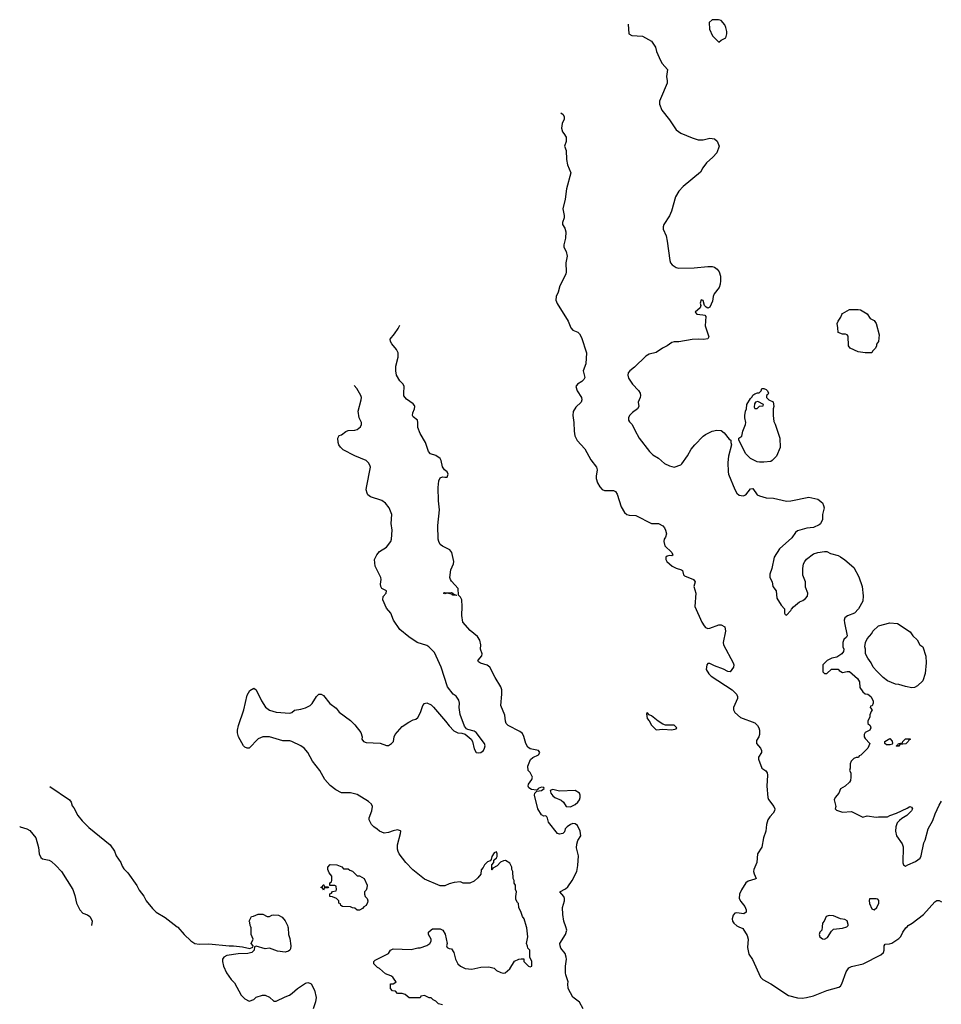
# Model space of a CAD drawing. Header units: inches. Extents: x 1861287 to 2052918, y 204622 to 437896.
# Tile 68 of 215: x 1861287 to 1869488, y 319309 to 328075. Entities that reach past the tile are written whole.
import ezdxf

# ---------------------------------------------------------------- set-up
doc = ezdxf.new("R2010")
doc.units = ezdxf.units.IN
doc.header["$MEASUREMENT"] = 0
doc.layers.add('B8361', color=7, linetype='Continuous')
doc.layers.add('B8362', color=7, linetype='Continuous')

msp = doc.modelspace()

# ---------------------------------------------------------------- linework, layer by layer
at = {"layer": 'B8361', "color": 5}
for points, elevation in [([(1862688.6, 320000), (1862695.1, 319995.1), (1862749.2, 319929.2), (1862810, 319873.4), (1862846, 319850), (1862884.6, 319844.6), (1862970, 319847.4), (1863150, 319828.4), (1863190.3, 319830.4), (1863270, 319820.7), (1863335.3, 319804.7), (1863362, 319818), (1863366, 319830), (1863348, 319850), (1863366, 319890), (1863348, 319930), (1863348, 319990), (1863343, 320000)], 160), ([(1863672.7, 320000), (1863674.8, 319990), (1863678.8, 319930), (1863690, 319894), (1863700.7, 319830), (1863696.8, 319803.2), (1863691, 319790), (1863679.3, 319780.7), (1863650, 319773.2), (1863582, 319782), (1863510, 319808), (1863470, 319802), (1863390, 319826), (1863378, 319822), (1863374, 319790), (1863354, 319770), (1863317.3, 319762.7), (1863230, 319759.6), (1863130, 319742.9), (1863102.8, 319730), (1863090.8, 319710), (1863090.7, 319690), (1863102, 319650), (1863127.3, 319590), (1863170, 319531), (1863199.8, 319499.8), (1863258, 319390), (1863290, 319358), (1863330, 319338), (1863370, 319352), (1863390, 319371.3), (1863448.9, 319391.1), (1863470, 319391.3), (1863510, 319371.3), (1863550, 319338), (1863570, 319336), (1863650, 319376), (1863688, 319390), (1863712.9, 319407.1), (1863758, 319450), (1863830, 319498), (1863850, 319502), (1863870, 319498), (1863882, 319490), (1863910, 319434), (1863924.7, 319370), (1863918, 319330), (1863898, 319270)], 160), ([(1865050, 319304), (1865014.6, 319314.6), (1864990, 319338), (1864966, 319350), (1864950, 319366), (1864930, 319366), (1864890, 319386), (1864858, 319382), (1864850, 319368), (1864752.7, 319367.3), (1864716.4, 319396.4), (1864690, 319406), (1864650, 319406), (1864630, 319426), (1864606, 319430), (1864588, 319450), (1864586, 319490), (1864610, 319492), (1864635.3, 319504.7), (1864638, 319510), (1864624, 319524), (1864609, 319550), (1864590, 319562.7), (1864541.5, 319581.5), (1864490, 319628.7), (1864470, 319638), (1864438, 319670), (1864438, 319690), (1864450, 319702), (1864570, 319762), (1864586, 319790), (1864610, 319802), (1864770, 319798), (1864830, 319811.3), (1864850, 319811.3), (1864908.9, 319831.1), (1864938, 319850), (1864948, 319870), (1864948, 319890), (1864926, 319930), (1864926, 319950), (1864947.3, 319972.7), (1864960.4, 319979.6), (1865030, 319982), (1865052, 319970), (1865073.7, 319933.7), (1865091.3, 319850), (1865084.7, 319830), (1865090, 319814), (1865110, 319804.7), (1865130, 319802), (1865150.7, 319770.7), (1865164.9, 319710), (1865187.3, 319670), (1865211, 319650), (1865250, 319627.3), (1865310, 319622.8), (1865390, 319638.8), (1865462, 319642), (1865510, 319631.3), (1865531.3, 319610), (1865570, 319590.8), (1865590, 319587.3), (1865606, 319590), (1865650, 319624.7), (1865690, 319692), (1865728.4, 319711.6), (1865750, 319714), (1865772.7, 319712.7), (1865774, 319690), (1865814, 319650), (1865830, 319642), (1865846, 319650), (1865846, 319690), (1865826, 319730), (1865826, 319790), (1865808.4, 319808.4), (1865807.3, 319827.3), (1865798, 319850), (1865808.7, 319910), (1865799, 319990), (1865796, 320000)], 160), ([(1866302, 319270), (1866270, 319329.2), (1866210, 319373.6), (1866169.3, 319449.3), (1866164.7, 319490), (1866167.5, 319510), (1866147.4, 319570), (1866145, 319590), (1866143.4, 319650), (1866151.8, 319710), (1866149.8, 319730), (1866140, 319760), (1866103.5, 319810), (1866095.3, 319830), (1866093.7, 319850), (1866143.9, 319930), (1866155.6, 319970), (1866145.9, 320000)], 140), ([(1867687.4, 320000), (1867723.4, 319983.4), (1867762, 319922), (1867768.7, 319888.7), (1867764.8, 319815.2), (1867776.5, 319756.5), (1867808.1, 319708.1), (1867880.4, 319550), (1867901.6, 319530), (1867971.5, 319491.5), (1868130, 319386), (1868210, 319365.3), (1868250, 319364.6), (1868288, 319370), (1868350, 319383.1), (1868470, 319431.5), (1868577.6, 319462.4), (1868590, 319470.5), (1868602, 319490), (1868641.1, 319598.9), (1868666.1, 319633.9), (1868690, 319645), (1868792.7, 319670), (1868949.3, 319750), (1868972.7, 319770), (1868981.2, 319790), (1868979, 319830), (1868990, 319844.7), (1869026.8, 319846.8), (1869047.2, 319852.8), (1869110, 319894), (1869127.8, 319912.2), (1869145.1, 319950), (1869173.2, 319990), (1869183.6, 320000)], 140), ([(1868428.1, 320000), (1868424.4, 319970), (1868408.5, 319950), (1868400.4, 319930), (1868406, 319910), (1868430, 319891.7), (1868450, 319889.2), (1868475.1, 319904.9), (1868510, 319959.1), (1868530, 319977.3), (1868610, 319987.7), (1868647, 320000)], 160)]:
    msp.add_lwpolyline(points, dxfattribs=dict(at, elevation=elevation))
at = {"layer": 'B8362', "color": 5}
for points, elevation in [([(1866701.8, 328035.4), (1866708.7, 327948.7), (1866733.2, 327933.2), (1866830, 327928.2), (1866910, 327884.4), (1866943.8, 327830), (1866954, 327790), (1866989.5, 327710), (1867004.5, 327684.5), (1867051, 327630), (1867041.9, 327570), (1867049.2, 327530), (1867047.8, 327510), (1866988.2, 327370), (1866981.6, 327350), (1866981.6, 327321.6), (1867000.7, 327270), (1867070, 327182.8), (1867130, 327094.8), (1867170, 327064.9), (1867270, 327023), (1867326.2, 327006.2), (1867370, 327004.9), (1867430, 327019.1), (1867470, 327014.8), (1867493.7, 326993.7), (1867511, 326950), (1867490.6, 326890), (1867454.8, 326850), (1867399.2, 326800.8), (1867365.3, 326754.7), (1867344.2, 326715.8), (1867190, 326589.5), (1867151.7, 326548.3), (1867123.8, 326496.2), (1867087, 326370), (1867070, 326329.3), (1867020.7, 326250), (1867014, 326230), (1867014, 326210), (1867040.4, 326150), (1867050, 326102), (1867071.9, 325931.9), (1867079.1, 325910), (1867092.2, 325892.2), (1867128.5, 325868.5), (1867150, 325863), (1867290, 325865.5), (1867410, 325877.1), (1867450, 325877.1), (1867470.5, 325870.5), (1867494.9, 325854.9), (1867510.8, 325830), (1867524, 325790), (1867524.9, 325750), (1867521.4, 325718.6), (1867511, 325690), (1867465.7, 325634.3), (1867457, 325610), (1867451.5, 325568.5), (1867430, 325514), (1867410, 325506), (1867394.5, 325514.5), (1867381.2, 325530), (1867370, 325574), (1867350, 325582), (1867343.8, 325550), (1867348.2, 325530), (1867342, 325510), (1867297.6, 325470), (1867313.5, 325453.5), (1867367.7, 325447.7), (1867383.1, 325443.1), (1867393.3, 325433.3), (1867388.4, 325350), (1867420.7, 325250), (1867410, 325234), (1867372.1, 325227.9), (1867330, 325231.1), (1867271.8, 325228.2), (1867153.5, 325206.5), (1867110, 325205.6), (1867090, 325200.7), (1867050, 325171.6), (1867007.3, 325150), (1866950, 325111.6), (1866890, 325095.6), (1866860.5, 325079.5), (1866758.3, 324981.7), (1866715.5, 324950), (1866701.6, 324930), (1866698.4, 324910), (1866704.2, 324884.2), (1866739.5, 324830), (1866794.4, 324774.4), (1866807.3, 324750), (1866811.2, 324730), (1866809, 324710), (1866790.5, 324670), (1866796.4, 324630), (1866786, 324610), (1866741.6, 324578.4), (1866712.4, 324550), (1866703.8, 324530), (1866705.5, 324510), (1866714.2, 324494.2), (1866738.8, 324470), (1866759.8, 324419.8), (1866798.8, 324350), (1866891, 324230), (1866921.1, 324201.1), (1866970.5, 324170.5), (1867024.5, 324124.5), (1867070, 324102.8), (1867110, 324091.3), (1867170, 324111.3), (1867180.2, 324119.8), (1867230, 324192), (1867261.2, 324250), (1867294, 324290), (1867370, 324366), (1867390, 324381), (1867450, 324411), (1867490, 324421), (1867530, 324418), (1867556.9, 324396.9), (1867599.6, 324339.6), (1867614, 324330), (1867614, 324310), (1867622, 324290), (1867596, 324190), (1867587.5, 324132.5), (1867590.8, 324050), (1867594.8, 324030), (1867650, 323892), (1867670, 323858), (1867690, 323841), (1867724.7, 323835.3), (1867750, 323846), (1867790, 323898), (1867810, 323902), (1867850, 323846), (1867870, 323834.8), (1867930, 323818.8), (1867993.7, 323813.7), (1868110, 323787.7), (1868150, 323790.8), (1868310, 323824.7), (1868390, 323804.7), (1868430, 323772), (1868441, 323750), (1868444.7, 323730), (1868431, 323670), (1868430, 323626), (1868413.7, 323586.3), (1868402.8, 323577.2), (1868350, 323554), (1868291.6, 323548.4), (1868210, 323524), (1868190, 323508.7), (1868158.8, 323461.2), (1868050, 323364), (1868001, 323290), (1867979.1, 323190), (1867961.2, 323138.8), (1867962.6, 323110), (1867982, 323070), (1867989, 323029), (1868019.1, 322990), (1868024.2, 322924.2), (1868062, 322862), (1868094, 322830), (1868094, 322790), (1868098, 322778), (1868110, 322774), (1868150, 322814), (1868154.6, 322825.4), (1868173.6, 322846.4), (1868227.2, 322892.8), (1868255.1, 322904.9), (1868278.6, 322921.4), (1868298, 322942), (1868299.3, 322970), (1868281.2, 323021.2), (1868278.7, 323070), (1868257, 323130), (1868256, 323190), (1868262.7, 323230), (1868273.2, 323250), (1868290, 323270.8), (1868350, 323318.8), (1868390, 323330.8), (1868450, 323341), (1868470, 323338.8), (1868503, 323323), (1868570, 323304), (1868590, 323294), (1868630, 323267.3), (1868710, 323197.3), (1868755.6, 323115.6), (1868784.9, 323030), (1868794.4, 322945.6), (1868790, 322898), (1868751, 322830), (1868716, 322790), (1868653.7, 322766.3), (1868630.9, 322749.1), (1868624.7, 322730), (1868626.4, 322706.4), (1868651.3, 322590), (1868643.6, 322576.4), (1868622, 322558), (1868611.3, 322530), (1868612.7, 322492.7), (1868622, 322470), (1868618, 322450), (1868602, 322430), (1868559.8, 322400.2), (1868514, 322390), (1868474, 322370), (1868434, 322330), (1868434, 322270), (1868450, 322254), (1868470, 322254), (1868510, 322294), (1868570, 322292), (1868579.6, 322279.6), (1868610, 322262), (1868650, 322271.3), (1868670, 322271.3), (1868742, 322210), (1868759.6, 322179.6), (1868764.7, 322130), (1868790, 322092), (1868810, 322072), (1868834, 322070), (1868862, 322050), (1868882, 322010), (1868882, 321990), (1868872.7, 321967.3), (1868858, 321962), (1868854, 321950), (1868874, 321930), (1868863.6, 321916.4), (1868852.7, 321887.3), (1868851.6, 321868.4), (1868834, 321830), (1868834, 321810), (1868854, 321790), (1868862, 321770), (1868851.1, 321748.9), (1868811.6, 321728.4), (1868802, 321710), (1868802, 321690), (1868810, 321674), (1868852, 321630), (1868834, 321590), (1868772.7, 321527.3), (1868758, 321522), (1868752.7, 321507.3), (1868730, 321506), (1868710, 321498), (1868686.4, 321473.6), (1868678, 321450), (1868678, 321410), (1868672, 321390), (1868682, 321370), (1868684.7, 321330), (1868679.6, 321300.4), (1868672.7, 321287.3), (1868634, 321250), (1868591.6, 321228.4), (1868578, 321190), (1868544.7, 321150), (1868536, 321130), (1868551, 321070), (1868544.7, 321050), (1868556.9, 321036.9), (1868610, 321018.8), (1868690, 321024), (1868790, 320976), (1868830, 320986), (1868910, 320974), (1868930, 320978.8), (1869010, 320978), (1869030, 320991), (1869088.9, 321011.1), (1869184.7, 321055.3), (1869209.4, 321070.6), (1869223.6, 321063.6), (1869232, 321050), (1869222, 321030), (1869182, 320990), (1869136.9, 320963.1), (1869115.3, 320944.7), (1869096, 320924), (1869084.7, 320890), (1869081, 320850), (1869091, 320810), (1869138.8, 320738.8), (1869150.5, 320710.5), (1869147.5, 320567.5), (1869152, 320550), (1869170, 320538), (1869189.2, 320550.8), (1869260.1, 320579.9), (1869299, 320610), (1869309.2, 320630), (1869332.9, 320747.1), (1869345.2, 320770), (1869371.6, 320870), (1869414.3, 320945.7), (1869433.9, 321006.1), (1869470, 321081), (1869490, 321116)], 160), ([(1866103.4, 327246), (1866124.7, 327230), (1866131, 327210), (1866131, 327190), (1866114.8, 327150), (1866107.9, 327107.9), (1866116.3, 327076.3), (1866130, 327062.8), (1866150.3, 327030), (1866150.2, 326989.8), (1866134, 326950), (1866150.3, 326910), (1866152.9, 326830), (1866162, 326782), (1866190.4, 326710), (1866153.4, 326570), (1866142.5, 326477.5), (1866119.1, 326390), (1866133, 326330), (1866133.4, 326310), (1866118.8, 326270), (1866118, 326250), (1866139.1, 326219.1), (1866145.8, 326185.8), (1866143.1, 326130), (1866130.5, 326070), (1866130.5, 326050), (1866150.3, 326010.3), (1866160.3, 325970), (1866147.9, 325910), (1866149.2, 325830), (1866146, 325810), (1866093.9, 325706.1), (1866078, 325650), (1866060.7, 325610), (1866056.7, 325576.7), (1866069, 325549), (1866166.8, 325390), (1866190.7, 325330.7), (1866210.7, 325310.7), (1866253.2, 325293.2), (1866270, 325278), (1866286, 325246), (1866330.2, 325110), (1866324.9, 325010), (1866301.6, 324950), (1866317.3, 324890), (1866306, 324870), (1866290, 324854), (1866251.3, 324830), (1866236, 324810), (1866247.3, 324770), (1866286.8, 324710), (1866290.8, 324690), (1866282.8, 324670), (1866235.9, 324624.1), (1866213, 324587), (1866210.4, 324550), (1866219.5, 324490), (1866221.3, 324410), (1866228, 324370), (1866248.7, 324328.7), (1866315.1, 324255.1), (1866370, 324154.8), (1866420.9, 324090), (1866426.4, 324066.4), (1866416.1, 324010), (1866417.8, 323990), (1866430, 323950.7), (1866450, 323915.5), (1866470, 323893), (1866490, 323884.4), (1866570, 323884.6), (1866590, 323872.9), (1866603.2, 323850), (1866638.4, 323738.4), (1866668.3, 323688.3), (1866690, 323670.7), (1866710, 323664), (1866770, 323660.5), (1866910.5, 323590.5), (1866971.3, 323590), (1867010, 323567.7), (1867023.8, 323550), (1867034.9, 323530), (1867042, 323498), (1867033, 323467), (1867021, 323450), (1867018.8, 323430), (1867027.3, 323390), (1867090.8, 323330), (1867095.3, 323315.3), (1867102, 323310), (1867090, 323302), (1867070, 323304), (1867050, 323299), (1867038, 323290), (1867036, 323270), (1867046.8, 323250), (1867094.8, 323210), (1867130, 323190.4), (1867177.5, 323177.5), (1867186, 323170), (1867193.7, 323133.7), (1867203, 323123), (1867284.7, 323090), (1867298, 323070), (1867286, 323030), (1867302.8, 322970), (1867296, 322850), (1867358.8, 322710), (1867378.5, 322678.5), (1867390, 322664.7), (1867410, 322656), (1867430, 322657.3), (1867510, 322687.7), (1867530, 322687.3), (1867561, 322670), (1867567.3, 322630), (1867546.8, 322530), (1867550.8, 322510), (1867637.3, 322350), (1867642, 322330), (1867638, 322310), (1867609.4, 322269.4), (1867590, 322273.2), (1867550, 322293.2), (1867470, 322321.2), (1867430, 322344), (1867416.9, 322343.1), (1867410, 322342), (1867401, 322330), (1867397.3, 322290), (1867419.1, 322250), (1867440.7, 322230), (1867628.7, 322108.7), (1867665.5, 322070), (1867675.5, 322050), (1867675.5, 322030), (1867639.3, 321950), (1867639.3, 321930), (1867650, 321907.3), (1867702.9, 321862.9), (1867830, 321814), (1867853.4, 321790), (1867864, 321770), (1867870.6, 321750), (1867870.4, 321709.6), (1867864, 321690), (1867842.9, 321657.1), (1867842.4, 321630), (1867878.4, 321590), (1867888.2, 321570), (1867887.7, 321550), (1867860.4, 321510), (1867863.1, 321490), (1867890.3, 321410.3), (1867927.6, 321387.6), (1867938.7, 321370), (1867942.6, 321350), (1867936.5, 321250), (1867944.4, 321150), (1867952, 321132), (1867997.3, 321070), (1868006, 321050), (1868004.9, 321030), (1867993.4, 321010), (1867962.6, 320977.4), (1867946, 320950), (1867933.8, 320910), (1867926, 320850), (1867906.9, 320790), (1867892.3, 320707.7), (1867853.4, 320650), (1867847.5, 320572.5), (1867821, 320510), (1867818, 320490), (1867822, 320470), (1867842, 320430), (1867830, 320422), (1867770, 320405.2), (1867750.4, 320389.6), (1867710, 320329), (1867693.4, 320290), (1867690.8, 320250), (1867704.5, 320224.5), (1867739.8, 320179.8), (1867751.3, 320150), (1867751.3, 320130), (1867730, 320115.3), (1867670, 320124), (1867650, 320119), (1867636.8, 320103.2), (1867626.7, 320070), (1867630.6, 320050), (1867643, 320030), (1867670, 320008), (1867687.4, 320000)], 140), ([(1866145.9, 320000), (1866129.8, 320049.8), (1866119.8, 320110), (1866118.2, 320170), (1866134.7, 320230), (1866135.1, 320250), (1866128, 320270), (1866095.1, 320310), (1866143.1, 320336.9), (1866163.8, 320356.2), (1866203.5, 320410), (1866243.9, 320490), (1866254.1, 320545.9), (1866258.5, 320630), (1866243.3, 320703.3), (1866244.9, 320735), (1866252.7, 320767.3), (1866279.2, 320810), (1866275.6, 320850), (1866250, 320899.7), (1866230, 320915.3), (1866210, 320918), (1866188.8, 320911.2), (1866159.3, 320890), (1866142.4, 320870), (1866135.1, 320844.9), (1866119.1, 320830), (1866090, 320822.9), (1866073.6, 320830), (1865991.6, 320930), (1865985.1, 320965.1), (1865978, 320978), (1865970, 320986), (1865950, 320984.5), (1865930, 320995.6), (1865896.8, 321050), (1865869.6, 321170), (1865872.5, 321187.5), (1865890, 321206), (1865930, 321211.3), (1865955.3, 321230), (1865950, 321238), (1865930, 321241.2), (1865901, 321230), (1865898.8, 321221.2), (1865884.7, 321215.3), (1865840.2, 321220.2), (1865817, 321237), (1865812, 321250), (1865815.8, 321270), (1865845.6, 321310), (1865851.9, 321330), (1865830, 321373.6), (1865811.8, 321390), (1865808, 321428), (1865831.3, 321488.7), (1865853.1, 321506.9), (1865904, 321530), (1865916.2, 321550), (1865904, 321570), (1865830, 321583.6), (1865810, 321598.4), (1865790.7, 321630.7), (1865774.3, 321694.3), (1865760.5, 321720.5), (1865738.6, 321738.6), (1865634, 321790), (1865615.1, 321810), (1865609, 321830), (1865603.9, 321883.9), (1865569.8, 321970), (1865578.7, 322070), (1865576.4, 322110), (1865570, 322136), (1865518.3, 322218.3), (1865471.3, 322311.3), (1865447.8, 322327.8), (1865386.4, 322346.3), (1865370, 322358), (1865363.5, 322370), (1865365.8, 322374.2), (1865400.5, 322410), (1865401.3, 322430), (1865386.6, 322470), (1865389.6, 322510), (1865381, 322550), (1865362.2, 322582.2), (1865295.9, 322635.9), (1865231, 322711), (1865220.4, 322770), (1865225.7, 322850), (1865220.5, 322910), (1865210, 322933.2), (1865193.2, 322950), (1865189.5, 323010), (1865130, 323075.1), (1865120.4, 323090), (1865115.3, 323110), (1865123.5, 323176.5), (1865146, 323230), (1865149.3, 323250), (1865132, 323330), (1865116.3, 323356.3), (1865050, 323387.8), (1865030, 323403.6), (1865015.8, 323430), (1865012.4, 323450), (1865007.8, 323572.2), (1865022.2, 323710), (1865014.2, 323790), (1865010.8, 323909.2), (1865017.4, 323970), (1865030, 323997), (1865050, 324006), (1865070, 324000.5), (1865090, 324003), (1865099.6, 324030), (1865090, 324049.2), (1865066.3, 324066.3), (1865050, 324093.2), (1865038.3, 324150), (1865027.8, 324167.8), (1864990, 324195.1), (1864942, 324210), (1864925.2, 324230), (1864897, 324310), (1864851.3, 324390), (1864830, 324445.2), (1864831, 324490), (1864826.6, 324510), (1864790, 324538.3), (1864783.2, 324550), (1864784.6, 324575.4), (1864799.8, 324610), (1864802.8, 324630), (1864799.1, 324639.1), (1864790, 324653.3), (1864730, 324697.4), (1864706.7, 324726.7), (1864704.4, 324750), (1864709.8, 324810), (1864700.5, 324830), (1864670, 324858.5), (1864640.2, 324910), (1864633, 324950), (1864633, 324990), (1864656.4, 325070), (1864655.1, 325110), (1864638.9, 325138.9), (1864598, 325190), (1864586.3, 325210), (1864584.5, 325230), (1864623.4, 325276.6), (1864655.5, 325324.5), (1864670.4, 325355.7)], 140), ([(1865796, 320000), (1865775.3, 320070), (1865762, 320090), (1865750, 320126), (1865728, 320170), (1865727.3, 320207.3), (1865716.4, 320216.4), (1865703.1, 320243.1), (1865702, 320270), (1865708, 320310), (1865698, 320330), (1865698, 320370), (1865688.4, 320388.4), (1865688, 320410), (1865678, 320430), (1865675.3, 320490), (1865668, 320510), (1865668, 320530), (1865650, 320566), (1865610, 320588), (1865592.7, 320587.3), (1865564.7, 320575.3), (1865536.9, 320543.1), (1865498, 320522), (1865492.7, 320507.3), (1865487.3, 320507.3), (1865488, 320552), (1865506, 320570), (1865507.3, 320592.7), (1865530, 320614), (1865535.3, 320624.7), (1865535.3, 320650), (1865530, 320666), (1865510, 320658), (1865490, 320626), (1865482, 320598), (1865472.7, 320587.3), (1865450, 320578), (1865422, 320550), (1865410, 320526), (1865392.7, 320507.3), (1865391, 320469), (1865363.6, 320436.4), (1865330, 320406), (1865291.6, 320388.4), (1865232.7, 320387.3), (1865210, 320398), (1865154.6, 320394.6), (1865110, 320382), (1865070, 320364), (1865030, 320364), (1864890, 320422), (1864786.8, 320506.8), (1864724, 320570), (1864664, 320650), (1864654, 320670), (1864649.2, 320690), (1864649, 320730), (1864675.3, 320830), (1864678, 320850), (1864674.6, 320854.6), (1864650, 320862), (1864610, 320854), (1864570, 320837.2), (1864530, 320833.2), (1864490, 320849), (1864469.3, 320869.3), (1864438, 320890), (1864418, 320910), (1864398, 320950), (1864398, 320970), (1864422, 321030), (1864428, 321070), (1864418, 321090), (1864390, 321114), (1864290, 321176), (1864232.1, 321192.1), (1864150, 321192.3), (1864099.1, 321219.1), (1864050, 321257.2), (1864001.2, 321310), (1863959, 321390), (1863893.4, 321473.4), (1863852.3, 321550), (1863817.2, 321590), (1863789, 321610), (1863710, 321649.2), (1863690, 321654), (1863630, 321656), (1863510, 321689.4), (1863450.5, 321689.5), (1863408.1, 321671.9), (1863330, 321588), (1863310, 321588), (1863290, 321598), (1863278, 321610), (1863235.3, 321690), (1863224.7, 321724.7), (1863224, 321750), (1863233.2, 321790), (1863282, 321930), (1863310, 322062), (1863336.4, 322103.6), (1863370, 322122), (1863391.3, 322110), (1863438.8, 322010), (1863474.9, 321954.9), (1863510, 321926.8), (1863570, 321910.7), (1863690, 321901), (1863710, 321906), (1863732.7, 321927.3), (1863790, 321936.3), (1863831.7, 321948.3), (1863871.7, 321968.3), (1863890, 321986), (1863929.2, 322050), (1863950, 322071), (1863970, 322071.3), (1863990, 322058), (1864047.9, 321987.9), (1864104.5, 321944.5), (1864131.3, 321910), (1864230, 321836), (1864270, 321796), (1864322.8, 321730), (1864334.8, 321690), (1864331, 321670), (1864346, 321650), (1864370, 321639.1), (1864493.8, 321633.8), (1864550, 321613), (1864570, 321613.4), (1864597.2, 321630), (1864613.2, 321650), (1864619, 321690), (1864628.7, 321710), (1864690, 321781), (1864750, 321821), (1864790, 321841), (1864812.9, 321847.1), (1864830, 321862), (1864853.8, 321906.2), (1864874, 321970), (1864890, 321986), (1864910, 321994), (1864950, 321975.5), (1864970, 321954.9), (1865077, 321830), (1865107.6, 321787.6), (1865150, 321743.8), (1865185.1, 321725.1), (1865222, 321722), (1865250, 321714), (1865305.5, 321670), (1865318, 321650), (1865330, 321584.7), (1865350, 321550.8), (1865370, 321546.4), (1865390, 321550.8), (1865415.3, 321570), (1865424, 321590), (1865428.7, 321610), (1865422, 321630), (1865350, 321729.4), (1865330, 321739.7), (1865274.9, 321754.9), (1865262.4, 321762.4), (1865245.3, 321785.3), (1865206, 321890), (1865196.9, 321950), (1865199.6, 321990), (1865196.1, 322016.1), (1865171.4, 322051.4), (1865145.2, 322070), (1865095.5, 322135.5), (1865037.6, 322310), (1864979.5, 322439.5), (1864929.2, 322490), (1864910, 322502), (1864824, 322530), (1864750, 322580.9), (1864670, 322646), (1864612.7, 322730), (1864589.5, 322790), (1864550, 322835.6), (1864517.2, 322910), (1864521.1, 322938.9), (1864549.3, 322970), (1864552.3, 322990), (1864510, 323009.3), (1864500.7, 323030), (1864498.4, 323050), (1864504.5, 323090), (1864500.9, 323110), (1864449.3, 323210), (1864444, 323270), (1864465.2, 323310), (1864490, 323341), (1864550, 323378.8), (1864591.1, 323428.9), (1864596.3, 323450), (1864601.7, 323530), (1864593, 323590), (1864598, 323670), (1864576, 323730), (1864542.7, 323770), (1864510, 323793.3), (1864410, 323826.9), (1864386, 323846), (1864378.8, 323858.8), (1864370.6, 323890), (1864372.1, 323910), (1864409.7, 324089.7), (1864404.2, 324110), (1864391.6, 324130), (1864369.4, 324150), (1864270, 324192.8), (1864166.7, 324246.7), (1864140.5, 324270), (1864126.6, 324290), (1864119.7, 324310), (1864118, 324350), (1864128.6, 324371.4), (1864150, 324379.3), (1864190, 324408.4), (1864210, 324417.1), (1864270, 324419.1), (1864290, 324427.3), (1864319, 324450), (1864329, 324470), (1864329, 324490), (1864309.2, 324530), (1864299.3, 324590), (1864326, 324690), (1864329.3, 324710), (1864323.7, 324730), (1864287, 324790), (1864262.6, 324817.7)], 160), ([(1861555.9, 321247), (1861731.3, 321130), (1861746, 321110), (1861754.8, 321074.8), (1861770, 321058), (1861804, 320990), (1861842.8, 320942.8), (1861902.8, 320882.8), (1862090.8, 320730), (1862130, 320671.3), (1862146.8, 320630), (1862186.8, 320570), (1862198.8, 320538.8), (1862214.4, 320514.4), (1862250, 320478), (1862330, 320366), (1862350, 320326), (1862390.5, 320270.5), (1862413.4, 320230), (1862470, 320160.7), (1862502.8, 320130), (1862580.9, 320080.9), (1862688.6, 320000)], 160), ([(1861287.1, 320892.3), (1861290, 320889), (1861352, 320872), (1861376.6, 320856.6), (1861429.2, 320790), (1861453.6, 320706.4), (1861461.2, 320650), (1861476.5, 320616.5), (1861490, 320605.2), (1861550, 320592.7), (1861570, 320581.2), (1861610, 320545.2), (1861659.3, 320490), (1861759.3, 320330), (1861777.5, 320277.5), (1861793.2, 320210), (1861821.2, 320150), (1861850, 320121.2), (1861890, 320105.6), (1861910, 320089.6), (1861924, 320070), (1861931.1, 320048.9), (1861925.1, 320009.8)], 160), ([(1869183.6, 320000), (1869194, 320010), (1869230, 320030.5), (1869330.9, 320109.1), (1869430, 320222), (1869450, 320234.6), (1869470, 320233.4), (1869490, 320222)], 140), ([(1863343, 320000), (1863338, 320010), (1863336.4, 320036.4), (1863328, 320050), (1863348.9, 320091.1), (1863367.3, 320092.7), (1863410, 320112), (1863450, 320112), (1863490, 320092), (1863510, 320092), (1863530, 320102), (1863550, 320104.7), (1863590, 320102), (1863623.6, 320083.6), (1863650, 320052), (1863670.7, 320010), (1863672.7, 320000)], 160), ([(1868647, 320000), (1868650, 320001), (1868659, 320010), (1868659.3, 320020.7), (1868650, 320053.2), (1868630, 320065.2), (1868590, 320069.4), (1868530, 320097.8), (1868490, 320100.2), (1868464.2, 320090), (1868446.3, 320050), (1868431.8, 320030), (1868428.1, 320000)], 160)]:
    msp.add_lwpolyline(points, dxfattribs=dict(at, elevation=elevation))
for points, elevation in [([(1867505.4, 328074.6), (1867450, 328074), (1867422, 328050), (1867424.7, 327990), (1867452, 327930), (1867510, 327874), (1867528.4, 327891.6), (1867570, 327914), (1867579, 327950), (1867579, 327970), (1867570, 328006), (1867562, 328030), (1867530, 328068)], 180), ([(1868811.1, 325108.9), (1868750, 325119), (1868678, 325150), (1868664, 325170), (1868658.6, 325258.6), (1868649.3, 325269.3), (1868634.6, 325274.6), (1868610, 325275.3), (1868569.4, 325289.4), (1868569, 325330), (1868561.2, 325370), (1868570, 325392), (1868593.6, 325426.4), (1868602, 325450), (1868610, 325458), (1868670, 325494.8), (1868750, 325494.8), (1868770, 325490.8), (1868830, 325457.3), (1868854.4, 325414.4), (1868890, 325396), (1868910, 325371.3), (1868934, 325270), (1868930.9, 325209.1), (1868912.7, 325187.3), (1868912, 325170), (1868902, 325150), (1868876, 325124), (1868870, 325109)], 160), ([(1867870, 324134), (1867850, 324139), (1867790, 324169), (1867749, 324210), (1867686, 324330), (1867686, 324350), (1867713.2, 324366.8), (1867722.7, 324410), (1867745.2, 324470), (1867749, 324490), (1867739, 324530), (1867739, 324550), (1867746, 324590), (1867755.3, 324610), (1867759.3, 324650), (1867790, 324702), (1867804, 324716), (1867810, 324731.3), (1867830, 324744.7), (1867852, 324752), (1867868, 324752), (1867886, 324770), (1867890, 324792), (1867910, 324792), (1867930, 324782), (1867942, 324770), (1867951.3, 324750), (1867943.6, 324736.4), (1867934, 324730), (1867934, 324710), (1867954, 324690), (1867991.6, 324671.6), (1867998, 324630), (1867991.1, 324608.9), (1867990.8, 324550), (1867998, 324498), (1868010, 324474), (1868050.8, 324350), (1868054.4, 324265.6), (1868021, 324190), (1867984.7, 324150), (1867970, 324142.7), (1867910, 324134)], 160), ([(1867854.6, 324674.6), (1867834, 324670), (1867825.4, 324654.6), (1867823.6, 324623.6), (1867830, 324614), (1867850, 324614), (1867870, 324634), (1867902, 324638), (1867906, 324650)], 160), ([(1865170, 322949.4), (1865138, 322950), (1865138, 322958), (1865090, 322969.2), (1865070, 322962), (1865058, 322970), (1865070, 322974), (1865090, 322970.7), (1865130, 322974), (1865142, 322970), (1865142, 322962), (1865174, 322950)], 140), ([(1869226.3, 322126.3), (1869170, 322137.2), (1869110, 322157.2), (1869080.2, 322160.2), (1869010, 322189), (1868970, 322219), (1868913.6, 322273.6), (1868882, 322310), (1868864, 322350), (1868834, 322390), (1868815.3, 322430), (1868815.3, 322470), (1868809.2, 322490), (1868814, 322530), (1868830, 322562), (1868868.9, 322611.1), (1868878, 322630), (1868930, 322678), (1869030, 322704.7), (1869098, 322698), (1869210, 322624.7), (1869236, 322590), (1869273.7, 322553.7), (1869298, 322510), (1869324.7, 322490), (1869350.7, 322409.3), (1869354.8, 322350), (1869344.5, 322255.5), (1869324.7, 322190), (1869275.2, 322144.8), (1869250, 322129.3)], 160), ([(1866870, 321906), (1866863.6, 321896.4), (1866870, 321854), (1866890, 321834), (1866910, 321794), (1866950, 321752), (1867010, 321758.8), (1867090, 321751.3), (1867130, 321762), (1867135.3, 321770), (1867110, 321794), (1867034.6, 321794.6), (1867010, 321802), (1866969, 321829), (1866910, 321878), (1866887.3, 321887.3)], 140), ([(1869030, 321618), (1869000.4, 321620.4), (1868986, 321630), (1868986, 321650), (1869030, 321674), (1869051.6, 321651.6), (1869054, 321630), (1869050, 321626)], 160), ([(1869090, 321606), (1869086, 321610), (1869102, 321618), (1869108.4, 321631.6), (1869142, 321638), (1869146, 321650), (1869170, 321672), (1869211.6, 321671.6), (1869210, 321666), (1869198, 321662), (1869194, 321650), (1869171.6, 321628.4), (1869118, 321622), (1869110, 321606)], 160), ([(1866030, 321222), (1866008.2, 321211.8), (1866014.6, 321190), (1866030, 321164.9), (1866050.5, 321150), (1866107, 321127), (1866125.7, 321110), (1866150, 321070.7), (1866190, 321068.5), (1866230, 321087.4), (1866255.1, 321110), (1866268.2, 321130), (1866273.7, 321150), (1866275.8, 321170), (1866269.5, 321190), (1866230, 321212), (1866090, 321207.8)], 140), ([(1864170, 320514), (1864210, 320514), (1864223.6, 320503.6), (1864250, 320494), (1864290, 320454), (1864310, 320452), (1864351.3, 320430), (1864378, 320370), (1864376.9, 320343.1), (1864370, 320326), (1864354, 320310), (1864354, 320290), (1864362, 320270), (1864378, 320250), (1864384.7, 320230), (1864383.6, 320216.4), (1864370, 320188), (1864350, 320178), (1864336.9, 320163.1), (1864310, 320146), (1864290, 320146), (1864270, 320166), (1864250, 320168), (1864230, 320178), (1864160.4, 320180.4), (1864146, 320190), (1864142, 320202), (1864126, 320210), (1864126, 320230), (1864106, 320250), (1864070, 320266), (1864048.4, 320268.4), (1864047.3, 320292.7), (1864062, 320298), (1864070, 320314), (1864102, 320318), (1864106, 320330), (1864102, 320362), (1864090, 320366), (1864046, 320366), (1864046, 320390), (1864062, 320398), (1864066, 320410), (1864066, 320450), (1864040.4, 320480.4), (1864028.4, 320508.4), (1864028, 320530), (1864050, 320554), (1864110, 320552), (1864152.7, 320532.7)], 160), ([(1863990, 320326), (1863982, 320342), (1863968, 320350), (1863982, 320358), (1863987.3, 320372.7), (1863992.7, 320372.7), (1863998, 320358), (1864034, 320354), (1864030, 320346), (1863998, 320342)], 160), ([(1868909.4, 320249.4), (1868850.6, 320249.4), (1868845.4, 320234.6), (1868850, 320205.5), (1868870, 320159.5), (1868890, 320149.1), (1868913.6, 320170), (1868932.3, 320210), (1868933.2, 320233.2), (1868924.7, 320244.7)], 160)]:
    msp.add_lwpolyline(points, close=True, dxfattribs=dict(at, elevation=elevation))

doc.saveas('drawing.dxf')
